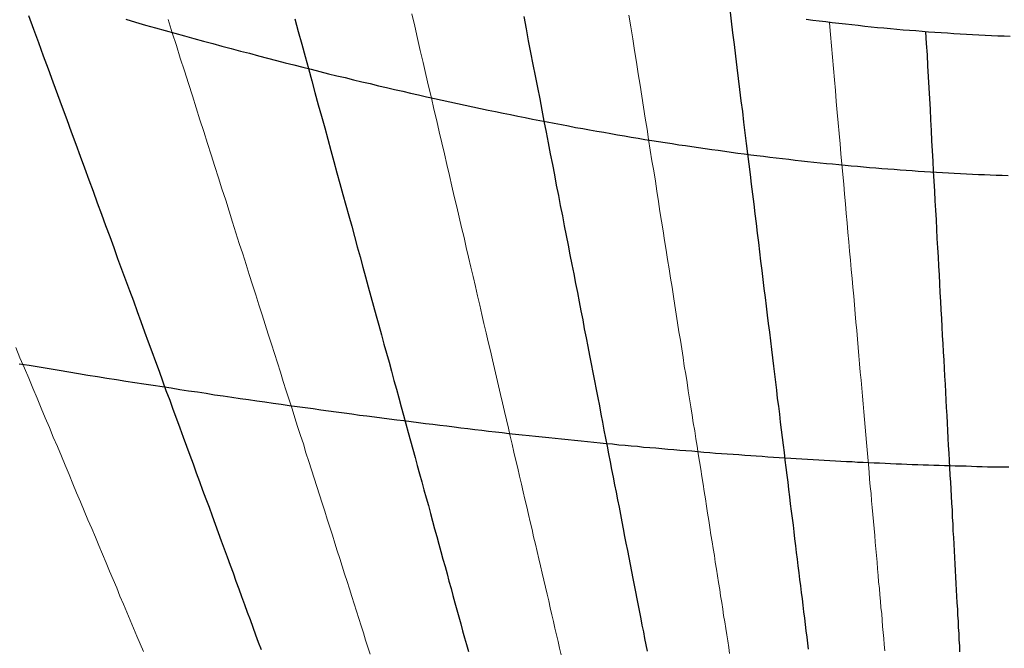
# Model space of a CAD drawing. Header units: millimetres. Extents: x 10 to 831, y 10 to 584.
# Tile 7 of 16: x 404 to 446, y 431 to 458. Entities that reach past the tile are written whole.
import ezdxf

# ---------------------------------------------------------------- set-up
doc = ezdxf.new("R2010")
doc.units = ezdxf.units.MM
doc.layers.add('C1d1b19', color=7, linetype='Continuous', true_color=0x1d1b19)
doc.layers.add('Cb4532a', color=7, linetype='Continuous', true_color=0xb4532a)

msp = doc.modelspace()

# ---------------------------------------------------------------- linework, layer by layer
at = {"layer": 'C1d1b19', "lineweight": 30}
for points in [[(434.52, 458.34), (434.58, 457.82), (434.64, 457.31), (434.7, 456.81), (434.76, 456.31), (434.82, 455.82), (434.88, 455.34), (434.94, 454.86), (435, 454.38), (435.06, 453.91), (435.11, 453.45), (435.17, 452.99), (435.23, 452.54), (435.28, 452.09), (435.34, 451.64), (435.39, 451.2), (435.44, 450.77), (435.5, 450.34), (435.55, 449.91), (435.6, 449.49), (435.65, 449.07), (435.7, 448.66), (435.75, 448.25), (435.8, 447.85), (435.85, 447.45), (435.9, 447.05), (435.95, 446.66), (435.99, 446.27), (436.04, 445.88), (436.09, 445.5), (436.13, 445.12), (436.18, 444.75), (436.23, 444.38), (436.27, 444.01), (436.32, 443.64), (436.36, 443.28), (436.4, 442.92), (436.45, 442.57), (436.49, 442.22), (436.53, 441.87), (436.57, 441.52), (436.62, 441.18), (436.66, 440.84), (436.7, 440.5), (436.74, 440.16), (436.78, 439.83), (436.82, 439.5), (436.86, 439.18), (436.9, 438.85), (436.94, 438.53), (436.98, 438.21), (437.02, 437.9), (437.06, 437.58), (437.1, 437.27), (437.13, 436.96), (437.17, 436.65), (437.21, 436.35), (437.25, 436.05), (437.28, 435.75), (437.32, 435.45), (437.35, 435.15), (437.39, 434.86), (437.43, 434.57), (437.46, 434.28), (437.5, 433.99), (437.53, 433.7), (437.57, 433.42), (437.6, 433.14), (437.64, 432.86), (437.67, 432.58), (437.7, 432.3), (437.74, 432.03), (437.77, 431.75), (437.8, 431.48), (437.84, 431.21), (437.87, 430.95), (437.9, 430.68)], [(404.21, 458.06), (404.43, 457.47), (404.64, 456.9), (404.85, 456.32), (405.06, 455.76), (405.26, 455.2), (405.46, 454.65), (405.66, 454.11), (405.86, 453.57), (406.06, 453.04), (406.25, 452.51), (406.44, 451.99), (406.63, 451.48), (406.81, 450.97), (407, 450.47), (407.18, 449.97), (407.36, 449.48), (407.54, 448.99), (407.72, 448.51), (407.89, 448.04), (408.06, 447.56), (408.23, 447.1), (408.4, 446.64), (408.57, 446.18), (408.74, 445.73), (408.9, 445.28), (409.06, 444.84), (409.22, 444.4), (409.38, 443.97), (409.54, 443.54), (409.7, 443.11), (409.85, 442.69), (410, 442.28), (410.15, 441.86), (410.31, 441.45), (410.45, 441.05), (410.6, 440.64), (410.75, 440.25), (410.89, 439.85), (411.04, 439.46), (411.18, 439.07), (411.32, 438.69), (411.46, 438.31), (411.6, 437.93), (411.73, 437.56), (411.87, 437.18), (412.01, 436.82), (412.14, 436.45), (412.27, 436.09), (412.4, 435.73), (412.53, 435.37), (412.66, 435.02), (412.79, 434.67), (412.92, 434.32), (413.05, 433.98), (413.17, 433.63), (413.3, 433.29), (413.42, 432.96), (413.54, 432.62), (413.66, 432.29), (413.79, 431.96), (413.91, 431.63), (414.02, 431.31), (414.14, 430.99), (414.26, 430.67)], [(415.72, 457.92), (415.87, 457.37), (416.02, 456.83), (416.16, 456.29), (416.31, 455.77), (416.45, 455.24), (416.59, 454.73), (416.73, 454.21), (416.87, 453.71), (417.01, 453.21), (417.14, 452.72), (417.28, 452.23), (417.41, 451.75), (417.54, 451.27), (417.67, 450.8), (417.8, 450.33), (417.93, 449.87), (418.05, 449.41), (418.18, 448.96), (418.3, 448.51), (418.42, 448.07), (418.54, 447.63), (418.66, 447.19), (418.78, 446.77), (418.89, 446.34), (419.01, 445.92), (419.12, 445.5), (419.24, 445.09), (419.35, 444.68), (419.46, 444.27), (419.57, 443.87), (419.68, 443.47), (419.79, 443.08), (419.9, 442.69), (420, 442.3), (420.11, 441.92), (420.21, 441.54), (420.32, 441.16), (420.42, 440.79), (420.52, 440.42), (420.62, 440.05), (420.72, 439.69), (420.82, 439.33), (420.92, 438.97), (421.01, 438.62), (421.11, 438.26), (421.21, 437.92), (421.3, 437.57), (421.4, 437.23), (421.49, 436.89), (421.58, 436.55), (421.67, 436.21), (421.76, 435.88), (421.85, 435.55), (421.94, 435.22), (422.03, 434.9), (422.12, 434.58), (422.21, 434.26), (422.3, 433.94), (422.38, 433.62), (422.47, 433.31), (422.55, 433), (422.64, 432.69), (422.72, 432.39), (422.81, 432.08), (422.89, 431.78), (422.97, 431.48), (423.05, 431.18), (423.14, 430.89), (423.22, 430.59)], [(425.61, 458.02), (425.71, 457.49), (425.81, 456.97), (425.91, 456.46), (426.01, 455.95), (426.11, 455.45), (426.2, 454.95), (426.3, 454.46), (426.39, 453.98), (426.48, 453.5), (426.58, 453.03), (426.67, 452.56), (426.76, 452.09), (426.85, 451.63), (426.94, 451.18), (427.02, 450.73), (427.11, 450.29), (427.19, 449.85), (427.28, 449.41), (427.36, 448.98), (427.45, 448.56), (427.53, 448.14), (427.61, 447.72), (427.69, 447.31), (427.77, 446.9), (427.85, 446.49), (427.93, 446.09), (428, 445.69), (428.08, 445.3), (428.16, 444.91), (428.23, 444.52), (428.31, 444.14), (428.38, 443.76), (428.45, 443.38), (428.52, 443.01), (428.6, 442.64), (428.67, 442.28), (428.74, 441.91), (428.81, 441.55), (428.88, 441.2), (428.95, 440.84), (429.01, 440.49), (429.08, 440.15), (429.15, 439.8), (429.22, 439.46), (429.28, 439.12), (429.35, 438.78), (429.41, 438.45), (429.48, 438.12), (429.54, 437.79), (429.6, 437.47), (429.67, 437.14), (429.73, 436.82), (429.79, 436.5), (429.85, 436.19), (429.91, 435.88), (429.97, 435.56), (430.03, 435.26), (430.09, 434.95), (430.15, 434.64), (430.21, 434.34), (430.27, 434.04), (430.33, 433.74), (430.38, 433.45), (430.44, 433.16), (430.5, 432.86), (430.56, 432.57), (430.61, 432.29), (430.67, 432), (430.72, 431.72), (430.78, 431.43), (430.83, 431.15), (430.89, 430.87), (430.94, 430.6)], [(442.98, 457.36), (443.01, 456.86), (443.04, 456.37), (443.06, 455.89), (443.09, 455.41), (443.12, 454.94), (443.14, 454.47), (443.17, 454.01), (443.19, 453.55), (443.22, 453.1), (443.24, 452.65), (443.26, 452.21), (443.29, 451.77), (443.31, 451.34), (443.34, 450.91), (443.36, 450.48), (443.38, 450.06), (443.4, 449.65), (443.43, 449.24), (443.45, 448.83), (443.47, 448.43), (443.49, 448.03), (443.52, 447.63), (443.54, 447.24), (443.56, 446.86), (443.58, 446.47), (443.6, 446.09), (443.62, 445.71), (443.64, 445.34), (443.66, 444.97), (443.68, 444.61), (443.7, 444.24), (443.72, 443.88), (443.74, 443.53), (443.76, 443.17), (443.78, 442.82), (443.8, 442.48), (443.82, 442.13), (443.84, 441.79), (443.85, 441.45), (443.87, 441.12), (443.89, 440.78), (443.91, 440.45), (443.93, 440.13), (443.94, 439.8), (443.96, 439.48), (443.98, 439.16), (444, 438.84), (444.01, 438.53), (444.03, 438.21), (444.05, 437.9), (444.07, 437.6), (444.08, 437.29), (444.1, 436.99), (444.12, 436.69), (444.13, 436.39), (444.15, 436.09), (444.16, 435.8), (444.18, 435.51), (444.2, 435.22), (444.21, 434.93), (444.23, 434.64), (444.24, 434.36), (444.26, 434.08), (444.27, 433.8), (444.29, 433.52), (444.3, 433.24), (444.32, 432.97), (444.33, 432.69), (444.35, 432.42), (444.36, 432.15), (444.38, 431.89), (444.39, 431.62), (444.41, 431.36), (444.42, 431.09), (444.44, 430.83), (444.45, 430.57)]]:
    msp.add_lwpolyline(points, dxfattribs=at)
at = {"layer": 'C1d1b19', "lineweight": 13}
for points in [[(410.24, 457.89), (410.42, 457.32), (410.6, 456.77), (410.77, 456.22), (410.95, 455.67), (411.12, 455.13), (411.29, 454.6), (411.45, 454.08), (411.62, 453.56), (411.78, 453.05), (411.94, 452.54), (412.1, 452.04), (412.26, 451.54), (412.42, 451.05), (412.57, 450.57), (412.73, 450.09), (412.88, 449.61), (413.03, 449.14), (413.17, 448.68), (413.32, 448.22), (413.47, 447.76), (413.61, 447.31), (413.75, 446.87), (413.89, 446.43), (414.03, 445.99), (414.17, 445.56), (414.31, 445.13), (414.44, 444.71), (414.57, 444.29), (414.71, 443.87), (414.84, 443.46), (414.97, 443.05), (415.1, 442.65), (415.22, 442.25), (415.35, 441.85), (415.48, 441.46), (415.6, 441.07), (415.72, 440.68), (415.84, 440.3), (415.97, 439.92), (416.09, 439.55), (416.2, 439.17), (416.32, 438.8), (416.44, 438.44), (416.55, 438.07), (416.67, 437.71), (416.78, 437.36), (416.9, 437), (417.01, 436.65), (417.12, 436.3), (417.23, 435.96), (417.34, 435.61), (417.45, 435.27), (417.55, 434.94), (417.66, 434.6), (417.77, 434.27), (417.87, 433.94), (417.98, 433.61), (418.08, 433.29), (418.18, 432.96), (418.28, 432.64), (418.39, 432.33), (418.49, 432.01), (418.59, 431.7), (418.69, 431.39), (418.78, 431.08), (418.88, 430.77), (418.98, 430.47)], [(420.77, 458.14), (420.9, 457.6), (421.02, 457.07), (421.14, 456.55), (421.26, 456.03), (421.38, 455.52), (421.5, 455.01), (421.62, 454.51), (421.73, 454.01), (421.85, 453.52), (421.96, 453.04), (422.07, 452.56), (422.18, 452.09), (422.29, 451.62), (422.4, 451.15), (422.51, 450.69), (422.61, 450.24), (422.72, 449.79), (422.82, 449.35), (422.92, 448.91), (423.03, 448.47), (423.13, 448.04), (423.23, 447.62), (423.32, 447.19), (423.42, 446.78), (423.52, 446.36), (423.61, 445.95), (423.71, 445.55), (423.8, 445.15), (423.89, 444.75), (423.99, 444.35), (424.08, 443.96), (424.17, 443.58), (424.26, 443.19), (424.35, 442.81), (424.43, 442.44), (424.52, 442.06), (424.61, 441.69), (424.69, 441.33), (424.78, 440.96), (424.86, 440.6), (424.95, 440.24), (425.03, 439.89), (425.11, 439.54), (425.19, 439.19), (425.27, 438.84), (425.35, 438.5), (425.43, 438.16), (425.51, 437.82), (425.59, 437.49), (425.66, 437.16), (425.74, 436.83), (425.82, 436.5), (425.89, 436.18), (425.97, 435.86), (426.04, 435.54), (426.12, 435.22), (426.19, 434.9), (426.26, 434.59), (426.34, 434.28), (426.41, 433.97), (426.48, 433.67), (426.55, 433.37), (426.62, 433.06), (426.69, 432.77), (426.76, 432.47), (426.83, 432.17), (426.9, 431.88), (426.96, 431.59), (427.03, 431.3), (427.1, 431.01), (427.16, 430.73), (427.23, 430.44)], [(430.16, 458.08), (430.24, 457.57), (430.33, 457.05), (430.4, 456.55), (430.48, 456.05), (430.56, 455.55), (430.64, 455.06), (430.72, 454.58), (430.79, 454.1), (430.86, 453.63), (430.94, 453.16), (431.01, 452.7), (431.08, 452.24), (431.15, 451.79), (431.23, 451.35), (431.3, 450.9), (431.36, 450.47), (431.43, 450.03), (431.5, 449.6), (431.57, 449.18), (431.63, 448.76), (431.7, 448.34), (431.76, 447.93), (431.83, 447.52), (431.89, 447.12), (431.95, 446.72), (432.02, 446.32), (432.08, 445.93), (432.14, 445.54), (432.2, 445.16), (432.26, 444.78), (432.32, 444.4), (432.38, 444.03), (432.44, 443.66), (432.5, 443.29), (432.55, 442.92), (432.61, 442.56), (432.67, 442.2), (432.72, 441.85), (432.78, 441.5), (432.83, 441.15), (432.89, 440.8), (432.94, 440.46), (433, 440.12), (433.05, 439.78), (433.1, 439.45), (433.15, 439.12), (433.21, 438.79), (433.26, 438.46), (433.31, 438.14), (433.36, 437.82), (433.41, 437.5), (433.46, 437.18), (433.51, 436.87), (433.56, 436.56), (433.61, 436.25), (433.66, 435.94), (433.7, 435.63), (433.75, 435.33), (433.8, 435.03), (433.85, 434.73), (433.89, 434.44), (433.94, 434.14), (433.98, 433.85), (434.03, 433.56), (434.08, 433.27), (434.12, 432.99), (434.17, 432.7), (434.21, 432.42), (434.25, 432.14), (434.3, 431.86), (434.34, 431.58), (434.39, 431.31), (434.43, 431.04), (434.47, 430.76), (434.51, 430.5)], [(438.82, 457.75), (438.87, 457.24), (438.91, 456.75), (438.95, 456.26), (439, 455.77), (439.04, 455.29), (439.08, 454.82), (439.12, 454.35), (439.16, 453.88), (439.2, 453.42), (439.24, 452.97), (439.28, 452.52), (439.32, 452.08), (439.36, 451.64), (439.4, 451.2), (439.44, 450.77), (439.48, 450.35), (439.51, 449.93), (439.55, 449.51), (439.59, 449.1), (439.62, 448.69), (439.66, 448.28), (439.69, 447.88), (439.73, 447.49), (439.76, 447.09), (439.8, 446.7), (439.83, 446.32), (439.87, 445.94), (439.9, 445.56), (439.93, 445.18), (439.96, 444.81), (440, 444.45), (440.03, 444.08), (440.06, 443.72), (440.09, 443.36), (440.12, 443.01), (440.15, 442.65), (440.19, 442.31), (440.22, 441.96), (440.25, 441.62), (440.28, 441.28), (440.31, 440.94), (440.34, 440.61), (440.36, 440.28), (440.39, 439.95), (440.42, 439.62), (440.45, 439.3), (440.48, 438.98), (440.51, 438.66), (440.54, 438.34), (440.56, 438.03), (440.59, 437.72), (440.62, 437.41), (440.64, 437.1), (440.67, 436.8), (440.7, 436.5), (440.72, 436.2), (440.75, 435.9), (440.78, 435.6), (440.8, 435.31), (440.83, 435.02), (440.85, 434.73), (440.88, 434.44), (440.9, 434.16), (440.93, 433.87), (440.95, 433.59), (440.98, 433.31), (441, 433.04), (441.03, 432.76), (441.05, 432.49), (441.08, 432.21), (441.1, 431.94), (441.12, 431.67), (441.15, 431.41), (441.17, 431.14), (441.19, 430.88), (441.22, 430.62)], [(403.66, 443.72), (403.84, 443.28), (404.03, 442.83), (404.22, 442.39), (404.4, 441.96), (404.58, 441.53), (404.76, 441.1), (404.93, 440.68), (405.11, 440.26), (405.28, 439.85), (405.46, 439.44), (405.63, 439.03), (405.8, 438.63), (405.96, 438.23), (406.13, 437.83), (406.29, 437.44), (406.46, 437.05), (406.62, 436.66), (406.78, 436.28), (406.94, 435.9), (407.1, 435.53), (407.25, 435.16), (407.41, 434.79), (407.56, 434.42), (407.71, 434.06), (407.87, 433.7), (408.02, 433.34), (408.16, 432.98), (408.31, 432.63), (408.46, 432.28), (408.6, 431.94), (408.75, 431.59), (408.89, 431.25), (409.03, 430.91), (409.18, 430.58)]]:
    msp.add_lwpolyline(points, dxfattribs=at)
at = {"layer": 'C1d1b19', "lineweight": 40}
for radius in [120.83, 105.83]:
    msp.add_circle((450, 394), radius, dxfattribs=at)
at = {"layer": 'Cb4532a', "lineweight": 30}
for points in [[(408.41, 457.9), (408.84, 457.78), (409.27, 457.65), (409.7, 457.53), (410.12, 457.42), (410.53, 457.3), (410.95, 457.19), (411.36, 457.07), (411.77, 456.96), (412.17, 456.85), (412.57, 456.74), (412.97, 456.64), (413.37, 456.53), (413.76, 456.43), (414.15, 456.32), (414.54, 456.22), (414.92, 456.12), (415.3, 456.02), (415.68, 455.93), (416.06, 455.83), (416.43, 455.74), (416.8, 455.65), (417.17, 455.55), (417.54, 455.46), (417.9, 455.38), (418.26, 455.29), (418.62, 455.2), (418.97, 455.12), (419.33, 455.03), (419.68, 454.95), (420.03, 454.87), (420.38, 454.79), (420.72, 454.71), (421.07, 454.63), (421.41, 454.55), (421.75, 454.48), (422.08, 454.4), (422.42, 454.33), (422.75, 454.26), (423.08, 454.19), (423.41, 454.12), (423.74, 454.05), (424.07, 453.98), (424.39, 453.91), (424.72, 453.84), (425.04, 453.78), (425.36, 453.71), (425.67, 453.65), (425.99, 453.59), (426.3, 453.53), (426.62, 453.47), (426.93, 453.41), (427.24, 453.35), (427.55, 453.29), (427.85, 453.23), (428.16, 453.18), (428.46, 453.12), (428.77, 453.07), (429.07, 453.02), (429.37, 452.96), (429.67, 452.91), (429.97, 452.86), (430.26, 452.81), (430.56, 452.76), (430.85, 452.71), (431.15, 452.67), (431.44, 452.62), (431.73, 452.57), (432.02, 452.53), (432.31, 452.48), (432.6, 452.44), (432.88, 452.4), (433.17, 452.36), (433.45, 452.32), (433.74, 452.28), (434.02, 452.24), (434.3, 452.2), (434.58, 452.16), (434.86, 452.12), (435.14, 452.09), (435.42, 452.05), (435.69, 452.01), (435.97, 451.98), (436.25, 451.95), (436.52, 451.91), (436.8, 451.88), (437.07, 451.85), (437.34, 451.82), (437.61, 451.79), (437.88, 451.76), (438.15, 451.73), (438.42, 451.7), (438.69, 451.67), (438.96, 451.65), (439.23, 451.62), (439.5, 451.6), (439.76, 451.57), (440.03, 451.55), (440.3, 451.52), (440.56, 451.5), (440.83, 451.48), (441.09, 451.46), (441.35, 451.44), (441.62, 451.42), (441.88, 451.4), (442.14, 451.38), (442.4, 451.36), (442.66, 451.34), (442.93, 451.32), (443.19, 451.31), (443.45, 451.29), (443.71, 451.28), (443.97, 451.26), (444.22, 451.25), (444.48, 451.24), (444.74, 451.22), (445, 451.21), (445.26, 451.2), (445.52, 451.19), (445.77, 451.18), (446.03, 451.17), (446.29, 451.16), (446.54, 451.15)], [(437.81, 457.9), (438.1, 457.86), (438.38, 457.83), (438.66, 457.8), (438.94, 457.76), (439.23, 457.73), (439.51, 457.7), (439.79, 457.67), (440.07, 457.64), (440.35, 457.61), (440.62, 457.58), (440.9, 457.55), (441.18, 457.53), (441.46, 457.5), (441.73, 457.48), (442.01, 457.45), (442.28, 457.43), (442.56, 457.41), (442.83, 457.39), (443.11, 457.36), (443.38, 457.34), (443.65, 457.33), (443.93, 457.31), (444.2, 457.29), (444.47, 457.27), (444.74, 457.26), (445.01, 457.24), (445.28, 457.23), (445.55, 457.22), (445.83, 457.2), (446.1, 457.19), (446.37, 457.18), (446.64, 457.17)], [(403.8, 443.02), (404.24, 442.95), (404.67, 442.88), (405.1, 442.81), (405.53, 442.74), (405.95, 442.67), (406.37, 442.6), (406.78, 442.53), (407.19, 442.47), (407.6, 442.4), (408.01, 442.34), (408.41, 442.27), (408.81, 442.21), (409.2, 442.15), (409.59, 442.09), (409.98, 442.03), (410.37, 441.97), (410.75, 441.91), (411.13, 441.85), (411.51, 441.8), (411.88, 441.74), (412.25, 441.68), (412.62, 441.63), (412.99, 441.58), (413.35, 441.52), (413.71, 441.47), (414.07, 441.42), (414.42, 441.37), (414.78, 441.32), (415.13, 441.27), (415.48, 441.22), (415.82, 441.17), (416.16, 441.12), (416.51, 441.08), (416.84, 441.03), (417.18, 440.98), (417.51, 440.94), (417.85, 440.89), (418.18, 440.85), (418.51, 440.8), (418.83, 440.76), (419.16, 440.72), (419.48, 440.68), (419.8, 440.64), (420.12, 440.6), (420.43, 440.56), (420.75, 440.52), (421.06, 440.48), (421.37, 440.44), (421.68, 440.4), (421.99, 440.36), (422.29, 440.33), (422.6, 440.29), (422.9, 440.25), (423.2, 440.22), (423.5, 440.18), (423.8, 440.15), (424.09, 440.11), (424.39, 440.08), (424.68, 440.05), (424.97, 440.01), (425.26, 439.98), (425.55, 439.95), (425.84, 439.92), (426.12, 439.89), (426.41, 439.86), (426.69, 439.83), (426.97, 439.8), (427.25, 439.77), (427.53, 439.74), (427.81, 439.71), (428.09, 439.68), (428.36, 439.66), (428.64, 439.63), (428.91, 439.6), (429.18, 439.57), (429.45, 439.55), (429.72, 439.52), (429.99, 439.5), (430.26, 439.47), (430.53, 439.45), (430.79, 439.42), (431.06, 439.4), (431.32, 439.38), (431.58, 439.35), (431.84, 439.33), (432.1, 439.31), (432.36, 439.29), (432.62, 439.27), (432.88, 439.25), (433.14, 439.22), (433.39, 439.2), (433.65, 439.18), (433.9, 439.16), (434.16, 439.14), (434.41, 439.13), (434.66, 439.11), (434.91, 439.09), (435.17, 439.07), (435.42, 439.05), (435.66, 439.04), (435.91, 439.02), (436.16, 439), (436.41, 438.98), (436.65, 438.97), (436.9, 438.95), (437.15, 438.94), (437.39, 438.92), (437.63, 438.91), (437.88, 438.89), (438.12, 438.88), (438.36, 438.86), (438.6, 438.85), (438.84, 438.84), (439.09, 438.82), (439.32, 438.81), (439.56, 438.8), (439.8, 438.79), (440.04, 438.77), (440.28, 438.76), (440.52, 438.75), (440.75, 438.74), (440.99, 438.73), (441.23, 438.72), (441.46, 438.71), (441.7, 438.7), (441.93, 438.69), (442.17, 438.68), (442.4, 438.67), (442.64, 438.66), (442.87, 438.65), (443.1, 438.65), (443.34, 438.64), (443.57, 438.63), (443.8, 438.62), (444.03, 438.62), (444.26, 438.61), (444.5, 438.6), (444.73, 438.6), (444.96, 438.59), (445.19, 438.58), (445.42, 438.58), (445.65, 438.57), (445.88, 438.57), (446.11, 438.56), (446.34, 438.56), (446.57, 438.56)]]:
    msp.add_lwpolyline(points, dxfattribs=at)

doc.saveas('drawing.dxf')
